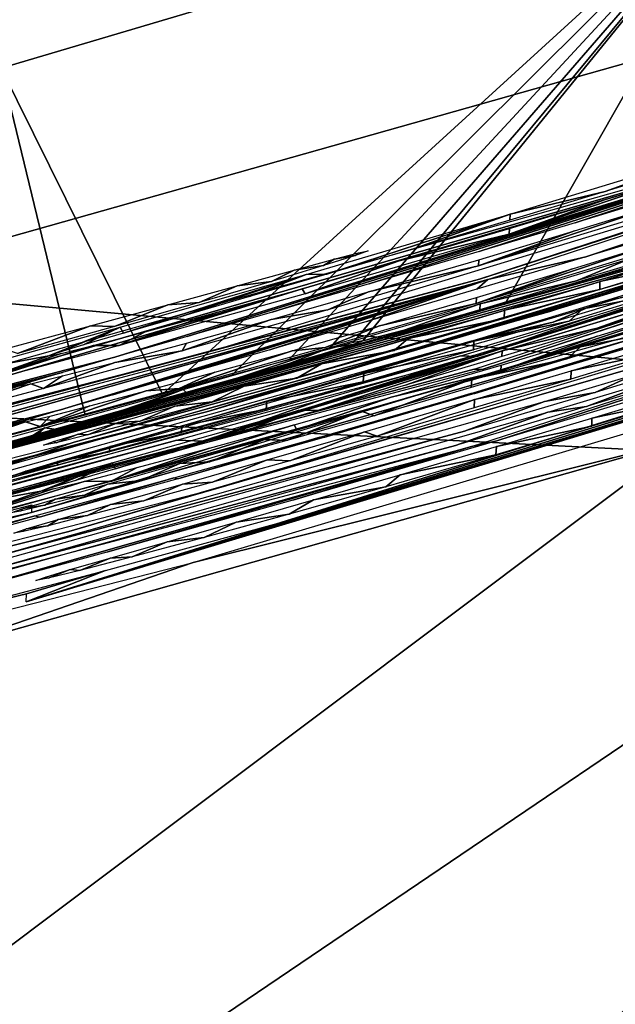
# Model space of a CAD drawing. Header units: millimetres. Extents: x -30.2 to 30.2, y -30.2 to 30.2.
# Tile 155 of 256: x 6.1 to 6.8, y -23.3 to -22.1. Entities that reach past the tile are written whole.
import ezdxf

# ---------------------------------------------------------------- set-up
doc = ezdxf.new("R2010")
doc.units = ezdxf.units.MM
doc.header["$LTSCALE"] = 52.148148
for name, color, linetype in [('107', 7, 'CONTINUOUS'), ('164', 7, 'CONTINUOUS'), ('165', 7, 'CONTINUOUS'), ('166', 7, 'CONTINUOUS'), ('167', 7, 'CONTINUOUS'), ('168', 7, 'CONTINUOUS'), ('2', 7, 'CONTINUOUS'), ('211', 7, 'CONTINUOUS'), ('212', 7, 'CONTINUOUS'), ('213', 7, 'CONTINUOUS'), ('214', 7, 'CONTINUOUS'), ('215', 7, 'CONTINUOUS'), ('216', 7, 'CONTINUOUS'), ('217', 7, 'CONTINUOUS'), ('218', 7, 'CONTINUOUS'), ('219', 7, 'CONTINUOUS'), ('82', 7, 'CONTINUOUS'), ('92', 7, 'CONTINUOUS'), ('96', 7, 'CONTINUOUS')]:
    doc.layers.add(name, color=color, linetype=linetype)

msp = doc.modelspace()

# ---------------------------------------------------------------- linework, layer by layer
at = {"layer": '107', "color": 7, "linetype": 'CONTINUOUS'}
msp.add_3dface([(6.9822, -21.8957, -122.7), (6.0751, -22.1646, -122.7), (4.1336, -13.6822, -131.4064), (6.9822, -21.8957, -122.7)], dxfattribs=at)
at = {"layer": '164', "color": 7, "linetype": 'CONTINUOUS'}
for points in [[(6.8835, -22.3857, -72.505), (6.884, -22.3944, -71.5273), (6.7822, -22.4163, -72.5365), (6.8835, -22.3857, -72.505)], [(6.884, -22.3944, -71.5273), (6.7822, -22.4257, -71.4966), (6.7822, -22.4163, -72.5365), (6.884, -22.3944, -71.5273)], [(6.7822, -22.4257, -71.4966), (6.6689, -22.4598, -71.483), (6.6695, -22.4499, -72.5509), (6.7822, -22.4257, -71.4966)], [(6.7822, -22.4163, -72.5365), (6.7822, -22.4257, -71.4966), (6.6695, -22.4499, -72.5509), (6.7822, -22.4163, -72.5365)], [(6.5557, -22.4836, -72.5373), (6.6689, -22.4598, -71.483), (6.539, -22.4978, -71.5007), (6.5557, -22.4836, -72.5373)], [(6.6695, -22.4499, -72.5509), (6.6689, -22.4598, -71.483), (6.5557, -22.4836, -72.5373), (6.6695, -22.4499, -72.5509)], [(6.4532, -22.5134, -72.5065), (6.5557, -22.4836, -72.5373), (6.539, -22.4978, -71.5007), (6.4532, -22.5134, -72.5065)], [(6.4244, -22.5304, -71.5406), (6.4532, -22.5134, -72.5065), (6.539, -22.4978, -71.5007), (6.4244, -22.5304, -71.5406)], [(6.3621, -22.5398, -72.458), (6.4532, -22.5134, -72.5065), (6.4244, -22.5304, -71.5406), (6.3621, -22.5398, -72.458)], [(6.3242, -22.5582, -71.6042), (6.3621, -22.5398, -72.458), (6.4244, -22.5304, -71.5406), (6.3242, -22.5582, -71.6042)], [(6.2803, -22.5634, -72.3895), (6.3621, -22.5398, -72.458), (6.3242, -22.5582, -71.6042), (6.2803, -22.5634, -72.3895)], [(6.2132, -22.5827, -72.3079), (6.2803, -22.5634, -72.3895), (6.239, -22.5811, -71.6908), (6.2132, -22.5827, -72.3079)], [(6.239, -22.5811, -71.6908), (6.2803, -22.5634, -72.3895), (6.3242, -22.5582, -71.6042), (6.239, -22.5811, -71.6908)], [(6.1659, -22.5964, -72.2201), (6.2132, -22.5827, -72.3079), (6.1773, -22.5972, -71.7888), (6.1659, -22.5964, -72.2201)], [(6.1773, -22.5972, -71.7888), (6.2132, -22.5827, -72.3079), (6.239, -22.5811, -71.6908), (6.1773, -22.5972, -71.7888)], [(6.1367, -22.6052, -72.1238), (6.1659, -22.5964, -72.2201), (6.1398, -22.6065, -71.8976), (6.1367, -22.6052, -72.1238)], [(6.1398, -22.6065, -71.8976), (6.1659, -22.5964, -72.2201), (6.1773, -22.5972, -71.7888), (6.1398, -22.6065, -71.8976)], [(6.1252, -22.6093, -72.0186), (6.1367, -22.6052, -72.1238), (6.1398, -22.6065, -71.8976), (6.1252, -22.6093, -72.0186)]]:
    msp.add_3dface(points, dxfattribs=at)
at = {"layer": '165', "color": 7, "linetype": 'CONTINUOUS'}
for points in [[(6.8753, -22.4145, -69.6186), (6.8476, -22.4318, -68.6528), (6.762, -22.4486, -69.6586), (6.8753, -22.4145, -69.6186)], [(6.8476, -22.4318, -68.6528), (6.746, -22.4629, -68.6221), (6.762, -22.4486, -69.6586), (6.8476, -22.4318, -68.6528)], [(6.762, -22.4486, -69.6586), (6.746, -22.4629, -68.6221), (6.6333, -22.4868, -69.6764), (6.762, -22.4486, -69.6586)], [(6.746, -22.4629, -68.6221), (6.6327, -22.4967, -68.6085), (6.6333, -22.4868, -69.6764), (6.746, -22.4629, -68.6221)], [(6.6333, -22.4868, -69.6764), (6.6327, -22.4967, -68.6085), (6.5033, -22.5249, -69.6595), (6.6333, -22.4868, -69.6764)], [(6.6327, -22.4967, -68.6085), (6.5025, -22.5345, -68.6264), (6.5033, -22.5249, -69.6595), (6.6327, -22.4967, -68.6085)], [(6.5033, -22.5249, -69.6595), (6.5025, -22.5345, -68.6264), (6.3887, -22.558, -69.6203), (6.5033, -22.5249, -69.6595)], [(6.5025, -22.5345, -68.6264), (6.3879, -22.5669, -68.6663), (6.3887, -22.558, -69.6203), (6.5025, -22.5345, -68.6264)], [(6.3887, -22.558, -69.6203), (6.3879, -22.5669, -68.6663), (6.2885, -22.5867, -69.5572), (6.3887, -22.558, -69.6203)], [(6.3879, -22.5669, -68.6663), (6.2879, -22.5944, -68.7298), (6.2885, -22.5867, -69.5572), (6.3879, -22.5669, -68.6663)], [(6.2885, -22.5867, -69.5572), (6.2879, -22.5944, -68.7298), (6.2032, -22.6111, -69.4712), (6.2885, -22.5867, -69.5572)], [(6.2879, -22.5944, -68.7298), (6.203, -22.6171, -68.816), (6.2032, -22.6111, -69.4712), (6.2879, -22.5944, -68.7298)], [(6.2032, -22.6111, -69.4712), (6.203, -22.6171, -68.816), (6.1414, -22.6288, -69.3735), (6.2032, -22.6111, -69.4712)], [(6.203, -22.6171, -68.816), (6.1414, -22.633, -68.914), (6.1414, -22.6288, -69.3735), (6.203, -22.6171, -68.816)], [(6.1414, -22.6288, -69.3735), (6.1414, -22.633, -68.914), (6.1037, -22.64, -69.265), (6.1414, -22.6288, -69.3735)], [(6.1414, -22.633, -68.914), (6.1038, -22.6422, -69.0228), (6.1037, -22.64, -69.265), (6.1414, -22.633, -68.914)], [(6.1038, -22.6422, -69.0228), (6.0891, -22.645, -69.1441), (6.1037, -22.64, -69.265), (6.1038, -22.6422, -69.0228)]]:
    msp.add_3dface(points, dxfattribs=at)
at = {"layer": '166', "color": 7, "linetype": 'CONTINUOUS'}
for points in [[(6.8727, -22.4593, -64.7965), (6.8453, -22.4765, -63.8357), (6.7593, -22.4934, -64.8366), (6.8727, -22.4593, -64.7965)], [(6.8453, -22.4765, -63.8357), (6.7435, -22.5075, -63.805), (6.7593, -22.4934, -64.8366), (6.8453, -22.4765, -63.8357)], [(6.7593, -22.4934, -64.8366), (6.7435, -22.5075, -63.805), (6.6307, -22.5314, -64.8544), (6.7593, -22.4934, -64.8366)], [(6.7435, -22.5075, -63.805), (6.6301, -22.5413, -63.7913), (6.6307, -22.5314, -64.8544), (6.7435, -22.5075, -63.805)], [(6.6307, -22.5314, -64.8544), (6.5154, -22.5746, -63.8057), (6.5007, -22.5694, -64.8375), (6.6307, -22.5314, -64.8544)], [(6.6301, -22.5413, -63.7913), (6.5154, -22.5746, -63.8057), (6.6307, -22.5314, -64.8544), (6.6301, -22.5413, -63.7913)], [(6.5007, -22.5694, -64.8375), (6.4126, -22.6037, -63.837), (6.3861, -22.6025, -64.7983), (6.5007, -22.5694, -64.8375)], [(6.5154, -22.5746, -63.8057), (6.4126, -22.6037, -63.837), (6.5007, -22.5694, -64.8375), (6.5154, -22.5746, -63.8057)], [(6.3861, -22.6025, -64.7983), (6.3213, -22.629, -63.8854), (6.2859, -22.6311, -64.7352), (6.3861, -22.6025, -64.7983)], [(6.4126, -22.6037, -63.837), (6.3213, -22.629, -63.8854), (6.3861, -22.6025, -64.7983), (6.4126, -22.6037, -63.837)], [(6.2859, -22.6311, -64.7352), (6.24, -22.6509, -63.9536), (6.2006, -22.6554, -64.6492), (6.2859, -22.6311, -64.7352)], [(6.3213, -22.629, -63.8854), (6.24, -22.6509, -63.9536), (6.2859, -22.6311, -64.7352), (6.3213, -22.629, -63.8854)], [(6.2006, -22.6554, -64.6492), (6.1735, -22.6684, -64.0346), (6.1388, -22.6731, -64.5515), (6.2006, -22.6554, -64.6492)], [(6.24, -22.6509, -63.9536), (6.1735, -22.6684, -64.0346), (6.2006, -22.6554, -64.6492), (6.24, -22.6509, -63.9536)], [(6.1735, -22.6684, -64.0346), (6.1266, -22.6803, -64.1217), (6.1388, -22.6731, -64.5515), (6.1735, -22.6684, -64.0346)], [(6.1266, -22.6803, -64.1217), (6.0977, -22.6872, -64.2174), (6.1011, -22.6843, -64.443), (6.1266, -22.6803, -64.1217)], [(6.1388, -22.6731, -64.5515), (6.1266, -22.6803, -64.1217), (6.1011, -22.6843, -64.443), (6.1388, -22.6731, -64.5515)], [(6.0977, -22.6872, -64.2174), (6.0865, -22.6893, -64.3221), (6.1011, -22.6843, -64.443), (6.0977, -22.6872, -64.2174)]]:
    msp.add_3dface(points, dxfattribs=at)
at = {"layer": '167', "color": 7, "linetype": 'CONTINUOUS'}
for points in [[(6.8507, -22.4912, -62.0454), (6.8508, -22.5, -61.0733), (6.7482, -22.5218, -62.077), (6.8507, -22.4912, -62.0454)], [(6.8508, -22.5, -61.0733), (6.748, -22.5313, -61.0423), (6.7482, -22.5218, -62.077), (6.8508, -22.5, -61.0733)], [(6.7482, -22.5218, -62.077), (6.748, -22.5313, -61.0423), (6.6341, -22.5556, -62.0915), (6.7482, -22.5218, -62.077)], [(6.748, -22.5313, -61.0423), (6.6335, -22.5654, -61.0284), (6.6341, -22.5556, -62.0915), (6.748, -22.5313, -61.0423)], [(6.504, -22.5936, -62.0744), (6.6341, -22.5556, -62.0915), (6.5189, -22.5987, -61.0428), (6.504, -22.5936, -62.0744)], [(6.6341, -22.5556, -62.0915), (6.6335, -22.5654, -61.0284), (6.5189, -22.5987, -61.0428), (6.6341, -22.5556, -62.0915)], [(6.3893, -22.6266, -62.0352), (6.504, -22.5936, -62.0744), (6.416, -22.6278, -61.074), (6.3893, -22.6266, -62.0352)], [(6.416, -22.6278, -61.074), (6.504, -22.5936, -62.0744), (6.5189, -22.5987, -61.0428), (6.416, -22.6278, -61.074)], [(6.2891, -22.6553, -61.9722), (6.3893, -22.6266, -62.0352), (6.3248, -22.653, -61.1225), (6.2891, -22.6553, -61.9722)], [(6.3248, -22.653, -61.1225), (6.3893, -22.6266, -62.0352), (6.416, -22.6278, -61.074), (6.3248, -22.653, -61.1225)], [(6.204, -22.6795, -61.8862), (6.2891, -22.6553, -61.9722), (6.2435, -22.675, -61.1906), (6.204, -22.6795, -61.8862)], [(6.2435, -22.675, -61.1906), (6.2891, -22.6553, -61.9722), (6.3248, -22.653, -61.1225), (6.2435, -22.675, -61.1906)], [(6.1423, -22.6972, -61.7886), (6.204, -22.6795, -61.8862), (6.177, -22.6924, -61.2716), (6.1423, -22.6972, -61.7886)], [(6.177, -22.6924, -61.2716), (6.204, -22.6795, -61.8862), (6.2435, -22.675, -61.1906), (6.177, -22.6924, -61.2716)], [(6.1301, -22.7044, -61.3588), (6.1423, -22.6972, -61.7886), (6.177, -22.6924, -61.2716), (6.1301, -22.7044, -61.3588)], [(6.1011, -22.7113, -61.4545), (6.1046, -22.7083, -61.6801), (6.1301, -22.7044, -61.3588), (6.1011, -22.7113, -61.4545)], [(6.1046, -22.7083, -61.6801), (6.1423, -22.6972, -61.7886), (6.1301, -22.7044, -61.3588), (6.1046, -22.7083, -61.6801)], [(6.0899, -22.7134, -61.5591), (6.1046, -22.7083, -61.6801), (6.1011, -22.7113, -61.4545), (6.0899, -22.7134, -61.5591)]]:
    msp.add_3dface(points, dxfattribs=at)
at = {"layer": '168', "color": 7, "linetype": 'CONTINUOUS'}
for points in [[(6.8739, -22.5473, -55.1119), (6.8743, -22.5561, -54.1341), (6.7726, -22.5777, -55.1434), (6.8739, -22.5473, -55.1119)], [(6.8743, -22.5561, -54.1341), (6.7727, -22.5871, -54.1034), (6.7726, -22.5777, -55.1434), (6.8743, -22.5561, -54.1341)], [(6.7727, -22.5871, -54.1034), (6.6594, -22.6209, -54.0899), (6.66, -22.611, -55.1578), (6.7727, -22.5871, -54.1034)], [(6.7726, -22.5777, -55.1434), (6.7727, -22.5871, -54.1034), (6.66, -22.611, -55.1578), (6.7726, -22.5777, -55.1434)], [(6.66, -22.611, -55.1578), (6.6594, -22.6209, -54.0899), (6.5462, -22.6444, -55.1442), (6.66, -22.611, -55.1578)], [(6.5462, -22.6444, -55.1442), (6.6594, -22.6209, -54.0899), (6.5295, -22.6586, -54.1076), (6.5462, -22.6444, -55.1442)], [(6.4438, -22.674, -55.1134), (6.5462, -22.6444, -55.1442), (6.5295, -22.6586, -54.1076), (6.4438, -22.674, -55.1134)], [(6.415, -22.6909, -54.1474), (6.4438, -22.674, -55.1134), (6.5295, -22.6586, -54.1076), (6.415, -22.6909, -54.1474)], [(6.3527, -22.7001, -55.0649), (6.4438, -22.674, -55.1134), (6.415, -22.6909, -54.1474), (6.3527, -22.7001, -55.0649)], [(6.3149, -22.7184, -54.211), (6.3527, -22.7001, -55.0649), (6.415, -22.6909, -54.1474), (6.3149, -22.7184, -54.211)], [(6.2709, -22.7235, -54.9964), (6.3527, -22.7001, -55.0649), (6.3149, -22.7184, -54.211), (6.2709, -22.7235, -54.9964)], [(6.2038, -22.7426, -54.9148), (6.2709, -22.7235, -54.9964), (6.2296, -22.7411, -54.2976), (6.2038, -22.7426, -54.9148)], [(6.2296, -22.7411, -54.2976), (6.2709, -22.7235, -54.9964), (6.3149, -22.7184, -54.211), (6.2296, -22.7411, -54.2976)], [(6.1565, -22.7563, -54.827), (6.2038, -22.7426, -54.9148), (6.1679, -22.7571, -54.3956), (6.1565, -22.7563, -54.827)], [(6.1679, -22.7571, -54.3956), (6.2038, -22.7426, -54.9148), (6.2296, -22.7411, -54.2976), (6.1679, -22.7571, -54.3956)], [(6.1273, -22.765, -54.7307), (6.1565, -22.7563, -54.827), (6.1304, -22.7662, -54.5044), (6.1273, -22.765, -54.7307)], [(6.1304, -22.7662, -54.5044), (6.1565, -22.7563, -54.827), (6.1679, -22.7571, -54.3956), (6.1304, -22.7662, -54.5044)], [(6.1158, -22.7691, -54.6254), (6.1273, -22.765, -54.7307), (6.1304, -22.7662, -54.5044), (6.1158, -22.7691, -54.6254)]]:
    msp.add_3dface(points, dxfattribs=at)
at = {"layer": '2', "color": 7, "linetype": 'CONTINUOUS'}
for points in [[(5.4144, -22.5527, 6.367), (7.1672, -22.0584, 6.367), (4.0614, -16.9168, 6.644), (5.4144, -22.5527, 6.367)], [(5.4144, -22.5527, 6.367), (7.3255, -28.0204, 6.0125), (7.1672, -22.0584, 6.367), (5.4144, -22.5527, 6.367)], [(5.2606, -28.4804, 6.0125), (7.3255, -28.0204, 6.0125), (5.4144, -22.5527, 6.367), (5.2606, -28.4804, 6.0125)]]:
    msp.add_3dface(points, dxfattribs=at)
at = {"layer": '211', "color": 7, "linetype": 'CONTINUOUS'}
for points in [[(6.4211, -22.4028, -74.2496), (6.4682, -22.39, -74.1626), (6.4559, -22.3975, -73.7346), (6.4211, -22.4028, -74.2496)], [(6.4559, -22.3975, -73.7346), (6.4682, -22.39, -74.1626), (6.4935, -22.3856, -73.8431), (6.4559, -22.3975, -73.7346)], [(6.4682, -22.39, -74.1626), (6.4972, -22.3825, -74.0675), (6.4935, -22.3856, -73.8431), (6.4682, -22.39, -74.1626)], [(6.4972, -22.3825, -74.0675), (6.5083, -22.3802, -73.964), (6.4935, -22.3856, -73.8431), (6.4972, -22.3825, -74.0675)], [(6.3537, -22.4213, -74.3312), (6.4211, -22.4028, -74.2496), (6.3942, -22.4161, -73.637), (6.3537, -22.4213, -74.3312)], [(6.3942, -22.4161, -73.637), (6.4211, -22.4028, -74.2496), (6.4559, -22.3975, -73.7346), (6.3942, -22.4161, -73.637)], [(6.2718, -22.4437, -74.4001), (6.3537, -22.4213, -74.3312), (6.309, -22.441, -73.551), (6.2718, -22.4437, -74.4001)], [(6.309, -22.441, -73.551), (6.3537, -22.4213, -74.3312), (6.3942, -22.4161, -73.637), (6.309, -22.441, -73.551)], [(6.1807, -22.4685, -74.4489), (6.2718, -22.4437, -74.4001), (6.2088, -22.4695, -73.488), (6.1807, -22.4685, -74.4489)], [(6.2088, -22.4695, -73.488), (6.2718, -22.4437, -74.4001), (6.309, -22.441, -73.551), (6.2088, -22.4695, -73.488)], [(6.0785, -22.4961, -74.4803), (6.1807, -22.4685, -74.4489), (6.0943, -22.5011, -73.4487), (6.0785, -22.4961, -74.4803)], [(6.0943, -22.5011, -73.4487), (6.1807, -22.4685, -74.4489), (6.2088, -22.4695, -73.488), (6.0943, -22.5011, -73.4487)]]:
    msp.add_3dface(points, dxfattribs=at)
at = {"layer": '212', "color": 7, "linetype": 'CONTINUOUS'}
for points in [[(6.9208, -22.2626, -73.2539), (6.7885, -22.3099, -72.5356), (6.6762, -22.3369, -73.283), (6.9208, -22.2626, -73.2539)], [(6.8898, -22.2791, -72.504), (6.7885, -22.3099, -72.5356), (6.9208, -22.2626, -73.2539), (6.8898, -22.2791, -72.504)], [(6.6748, -22.3604, -70.7491), (6.8903, -22.2878, -71.5264), (6.9194, -22.2857, -70.7765), (6.6748, -22.3604, -70.7491)], [(6.7886, -22.3193, -71.4957), (6.8903, -22.2878, -71.5264), (6.6748, -22.3604, -70.7491), (6.7886, -22.3193, -71.4957)], [(6.7885, -22.3099, -72.5356), (6.6758, -22.3437, -72.55), (6.6762, -22.3369, -73.283), (6.7885, -22.3099, -72.5356)], [(6.6752, -22.3536, -71.4821), (6.7886, -22.3193, -71.4957), (6.6748, -22.3604, -70.7491), (6.6752, -22.3536, -71.4821)], [(6.6762, -22.3369, -73.283), (6.4595, -22.4076, -72.5055), (6.4352, -22.4078, -73.2565), (6.6762, -22.3369, -73.283)], [(6.5619, -22.3776, -72.5364), (6.4595, -22.4076, -72.5055), (6.6762, -22.3369, -73.283), (6.5619, -22.3776, -72.5364)], [(6.6758, -22.3437, -72.55), (6.5619, -22.3776, -72.5364), (6.6762, -22.3369, -73.283), (6.6758, -22.3437, -72.55)], [(6.5452, -22.3919, -71.4998), (6.6752, -22.3536, -71.4821), (6.6748, -22.3604, -70.7491), (6.5452, -22.3919, -71.4998)], [(6.4339, -22.4306, -70.777), (6.5452, -22.3919, -71.4998), (6.6748, -22.3604, -70.7491), (6.4339, -22.4306, -70.777)], [(6.4306, -22.4247, -71.5397), (6.5452, -22.3919, -71.4998), (6.4339, -22.4306, -70.777), (6.4306, -22.4247, -71.5397)], [(6.4352, -22.4078, -73.2565), (6.2194, -22.4772, -72.3069), (6.2156, -22.4702, -73.198), (6.4352, -22.4078, -73.2565)], [(6.2865, -22.4578, -72.3885), (6.2194, -22.4772, -72.3069), (6.4352, -22.4078, -73.2565), (6.2865, -22.4578, -72.3885)], [(6.3683, -22.4341, -72.4571), (6.2865, -22.4578, -72.3885), (6.4352, -22.4078, -73.2565), (6.3683, -22.4341, -72.4571)], [(6.4595, -22.4076, -72.5055), (6.3683, -22.4341, -72.4571), (6.4352, -22.4078, -73.2565), (6.4595, -22.4076, -72.5055)], [(6.3304, -22.4526, -71.6033), (6.4306, -22.4247, -71.5397), (6.2144, -22.4919, -70.8368), (6.3304, -22.4526, -71.6033)], [(6.2144, -22.4919, -70.8368), (6.4306, -22.4247, -71.5397), (6.4339, -22.4306, -70.777), (6.2144, -22.4919, -70.8368)], [(6.2452, -22.4757, -71.6899), (6.3304, -22.4526, -71.6033), (6.2144, -22.4919, -70.8368), (6.2452, -22.4757, -71.6899)], [(6.2156, -22.4702, -73.198), (6.1314, -22.504, -72.0177), (6.0175, -22.5249, -73.1075), (6.2156, -22.4702, -73.198)], [(6.1429, -22.4999, -72.1229), (6.1314, -22.504, -72.0177), (6.2156, -22.4702, -73.198), (6.1429, -22.4999, -72.1229)], [(6.1721, -22.4911, -72.2192), (6.1429, -22.4999, -72.1229), (6.2156, -22.4702, -73.198), (6.1721, -22.4911, -72.2192)], [(6.2194, -22.4772, -72.3069), (6.1721, -22.4911, -72.2192), (6.2156, -22.4702, -73.198), (6.2194, -22.4772, -72.3069)], [(6.1835, -22.4918, -71.7879), (6.2452, -22.4757, -71.6899), (6.2144, -22.4919, -70.8368), (6.1835, -22.4918, -71.7879)], [(6.146, -22.5011, -71.8967), (6.1835, -22.4918, -71.7879), (6.0163, -22.5449, -70.9285), (6.146, -22.5011, -71.8967)], [(6.0163, -22.5449, -70.9285), (6.1835, -22.4918, -71.7879), (6.2144, -22.4919, -70.8368), (6.0163, -22.5449, -70.9285)], [(6.1314, -22.504, -72.0177), (6.146, -22.5011, -71.8967), (6.0163, -22.5449, -70.9285), (6.1314, -22.504, -72.0177)], [(6.0175, -22.5249, -73.1075), (6.1314, -22.504, -72.0177), (6.0163, -22.5449, -70.9285), (6.0175, -22.5249, -73.1075)]]:
    msp.add_3dface(points, dxfattribs=at)
at = {"layer": '213', "color": 7, "linetype": 'CONTINUOUS'}
for points in [[(5.4147, -22.7005, -70.5236), (7.223, -22.1915, -70.5182), (5.5872, -22.6655, -69.7611), (5.4147, -22.7005, -70.5236)], [(5.5872, -22.6655, -69.7611), (7.223, -22.1915, -70.5182), (5.7597, -22.6223, -69.7606), (5.5872, -22.6655, -69.7611)], [(7.223, -22.1915, -70.5182), (6.2094, -22.5057, -69.4702), (5.7597, -22.6223, -69.7606), (7.223, -22.1915, -70.5182)], [(6.2946, -22.4812, -69.5563), (6.2094, -22.5057, -69.4702), (7.223, -22.1915, -70.5182), (6.2946, -22.4812, -69.5563)], [(6.3949, -22.4523, -69.6193), (6.2946, -22.4812, -69.5563), (7.223, -22.1915, -70.5182), (6.3949, -22.4523, -69.6193)], [(6.5095, -22.419, -69.6585), (6.3949, -22.4523, -69.6193), (7.223, -22.1915, -70.5182), (6.5095, -22.419, -69.6585)], [(6.6396, -22.3807, -69.6755), (6.5095, -22.419, -69.6585), (7.223, -22.1915, -70.5182), (6.6396, -22.3807, -69.6755)], [(6.753, -22.3468, -69.6611), (6.6396, -22.3807, -69.6755), (7.223, -22.1915, -70.5182), (6.753, -22.3468, -69.6611)], [(6.8548, -22.3161, -69.6297), (6.753, -22.3468, -69.6611), (7.223, -22.1915, -70.5182), (6.8548, -22.3161, -69.6297)], [(6.6386, -22.3976, -67.8503), (6.854, -22.3253, -68.6519), (6.9006, -22.3181, -67.8707), (6.6386, -22.3976, -67.8503)], [(6.7523, -22.3565, -68.6212), (6.854, -22.3253, -68.6519), (6.6386, -22.3976, -67.8503), (6.7523, -22.3565, -68.6212)], [(6.639, -22.3906, -68.6076), (6.7523, -22.3565, -68.6212), (6.6386, -22.3976, -67.8503), (6.639, -22.3906, -68.6076)], [(6.5088, -22.4286, -68.6255), (6.639, -22.3906, -68.6076), (6.6386, -22.3976, -67.8503), (6.5088, -22.4286, -68.6255)], [(6.4607, -22.4495, -67.8603), (6.5088, -22.4286, -68.6255), (6.6386, -22.3976, -67.8503), (6.4607, -22.4495, -67.8603)], [(6.3941, -22.4612, -68.6654), (6.5088, -22.4286, -68.6255), (6.4607, -22.4495, -67.8603), (6.3941, -22.4612, -68.6654)], [(6.2888, -22.4979, -67.8891), (6.3941, -22.4612, -68.6654), (6.4607, -22.4495, -67.8603), (6.2888, -22.4979, -67.8891)], [(6.2941, -22.4889, -68.7289), (6.3941, -22.4612, -68.6654), (6.2888, -22.4979, -67.8891), (6.2941, -22.4889, -68.7289)], [(6.2092, -22.5117, -68.8151), (6.2941, -22.4889, -68.7289), (6.2888, -22.4979, -67.8891), (6.2092, -22.5117, -68.8151)], [(6.2094, -22.5057, -69.4702), (6.1476, -22.5235, -69.3725), (5.7597, -22.6223, -69.7606), (6.2094, -22.5057, -69.4702)], [(6.125, -22.5426, -67.9366), (6.2092, -22.5117, -68.8151), (6.2888, -22.4979, -67.8891), (6.125, -22.5426, -67.9366)], [(6.1476, -22.5277, -68.9131), (6.2092, -22.5117, -68.8151), (6.125, -22.5426, -67.9366), (6.1476, -22.5277, -68.9131)], [(6.1476, -22.5235, -69.3725), (6.1099, -22.5347, -69.264), (5.7597, -22.6223, -69.7606), (6.1476, -22.5235, -69.3725)], [(6.11, -22.5369, -69.0219), (6.1476, -22.5277, -68.9131), (6.125, -22.5426, -67.9366), (6.11, -22.5369, -69.0219)], [(5.7597, -22.6223, -69.7606), (6.1099, -22.5347, -69.264), (5.844, -22.6159, -68.0797), (5.7597, -22.6223, -69.7606)], [(6.1099, -22.5347, -69.264), (6.0953, -22.5398, -69.1432), (5.844, -22.6159, -68.0797), (6.1099, -22.5347, -69.264)], [(6.0953, -22.5398, -69.1432), (6.11, -22.5369, -69.0219), (5.9787, -22.5813, -67.9995), (6.0953, -22.5398, -69.1432)], [(5.9787, -22.5813, -67.9995), (6.11, -22.5369, -69.0219), (6.125, -22.5426, -67.9366), (5.9787, -22.5813, -67.9995)]]:
    msp.add_3dface(points, dxfattribs=at)
at = {"layer": '214', "color": 7, "linetype": 'CONTINUOUS'}
for points in [[(7.2275, -22.2244, -66.7796), (7.8573, -22.0164, -66.0396), (6.6399, -22.4136, -66.0437), (7.2275, -22.2244, -66.7796)], [(6.3204, -22.4991, -66.7825), (7.2275, -22.2244, -66.7796), (6.6399, -22.4136, -66.0437), (6.3204, -22.4991, -66.7825)], [(5.4025, -22.7436, -66.0472), (6.3204, -22.4991, -66.7825), (6.6399, -22.4136, -66.0437), (5.4025, -22.7436, -66.0472)], [(5.4029, -22.7369, -66.785), (6.3204, -22.4991, -66.7825), (5.4025, -22.7436, -66.0472), (5.4029, -22.7369, -66.785)]]:
    msp.add_3dface(points, dxfattribs=at)
at = {"layer": '215', "color": 7, "linetype": 'CONTINUOUS'}
for points in [[(7.8671, -22.0161, -65.7037), (6.7656, -22.387, -64.8356), (6.6496, -22.4138, -65.7078), (7.8671, -22.0161, -65.7037)], [(6.879, -22.3528, -64.7956), (6.7656, -22.387, -64.8356), (7.8671, -22.0161, -65.7037), (6.879, -22.3528, -64.7956)], [(6.6359, -22.4422, -63.038), (6.8516, -22.37, -63.8348), (6.8982, -22.3628, -63.0584), (6.6359, -22.4422, -63.038)], [(6.7498, -22.4012, -63.8041), (6.8516, -22.37, -63.8348), (6.6359, -22.4422, -63.038), (6.7498, -22.4012, -63.8041)], [(6.7656, -22.387, -64.8356), (6.6369, -22.4253, -64.8535), (6.6496, -22.4138, -65.7078), (6.7656, -22.387, -64.8356)], [(6.6364, -22.4352, -63.7904), (6.7498, -22.4012, -63.8041), (6.6359, -22.4422, -63.038), (6.6364, -22.4352, -63.7904)], [(5.4121, -22.7443, -65.7113), (6.6496, -22.4138, -65.7078), (5.5846, -22.7094, -64.9487), (5.4121, -22.7443, -65.7113)], [(5.5846, -22.7094, -64.9487), (6.6496, -22.4138, -65.7078), (5.7571, -22.6663, -64.9483), (5.5846, -22.7094, -64.9487)], [(6.6496, -22.4138, -65.7078), (6.145, -22.5678, -64.5505), (5.7571, -22.6663, -64.9483), (6.6496, -22.4138, -65.7078)], [(6.2068, -22.55, -64.6482), (6.145, -22.5678, -64.5505), (6.6496, -22.4138, -65.7078), (6.2068, -22.55, -64.6482)], [(6.292, -22.5256, -64.7343), (6.2068, -22.55, -64.6482), (6.6496, -22.4138, -65.7078), (6.292, -22.5256, -64.7343)], [(6.3923, -22.4968, -64.7973), (6.292, -22.5256, -64.7343), (6.6496, -22.4138, -65.7078), (6.3923, -22.4968, -64.7973)], [(6.5069, -22.4636, -64.8365), (6.3923, -22.4968, -64.7973), (6.6496, -22.4138, -65.7078), (6.5069, -22.4636, -64.8365)], [(6.6369, -22.4253, -64.8535), (6.5069, -22.4636, -64.8365), (6.6496, -22.4138, -65.7078), (6.6369, -22.4253, -64.8535)], [(6.5217, -22.4687, -63.8048), (6.6364, -22.4352, -63.7904), (6.6359, -22.4422, -63.038), (6.5217, -22.4687, -63.8048)], [(6.4575, -22.4941, -63.0481), (6.5217, -22.4687, -63.8048), (6.6359, -22.4422, -63.038), (6.4575, -22.4941, -63.0481)], [(6.4188, -22.498, -63.836), (6.5217, -22.4687, -63.8048), (6.4575, -22.4941, -63.0481), (6.4188, -22.498, -63.836)], [(6.2851, -22.5426, -63.0771), (6.4188, -22.498, -63.836), (6.4575, -22.4941, -63.0481), (6.2851, -22.5426, -63.0771)], [(6.3275, -22.5234, -63.8845), (6.4188, -22.498, -63.836), (6.2851, -22.5426, -63.0771), (6.3275, -22.5234, -63.8845)], [(6.2462, -22.5454, -63.9527), (6.3275, -22.5234, -63.8845), (6.2851, -22.5426, -63.0771), (6.2462, -22.5454, -63.9527)], [(6.1209, -22.5873, -63.1248), (6.2462, -22.5454, -63.9527), (6.2851, -22.5426, -63.0771), (6.1209, -22.5873, -63.1248)], [(6.1797, -22.563, -64.0337), (6.2462, -22.5454, -63.9527), (6.1209, -22.5873, -63.1248), (6.1797, -22.563, -64.0337)], [(6.1328, -22.575, -64.1209), (6.1797, -22.563, -64.0337), (6.1209, -22.5873, -63.1248), (6.1328, -22.575, -64.1209)], [(6.145, -22.5678, -64.5505), (6.1073, -22.579, -64.442), (5.7571, -22.6663, -64.9483), (6.145, -22.5678, -64.5505)], [(6.1039, -22.582, -64.2165), (6.1328, -22.575, -64.1209), (6.1209, -22.5873, -63.1248), (6.1039, -22.582, -64.2165)], [(5.7571, -22.6663, -64.9483), (6.1073, -22.579, -64.442), (5.8413, -22.6599, -63.2675), (5.7571, -22.6663, -64.9483)], [(6.1073, -22.579, -64.442), (6.0927, -22.5841, -64.3211), (5.8413, -22.6599, -63.2675), (6.1073, -22.579, -64.442)], [(6.0927, -22.5841, -64.3211), (6.1039, -22.582, -64.2165), (5.9755, -22.6256, -63.1874), (6.0927, -22.5841, -64.3211)], [(5.9755, -22.6256, -63.1874), (6.1039, -22.582, -64.2165), (6.1209, -22.5873, -63.1248), (5.9755, -22.6256, -63.1874)]]:
    msp.add_3dface(points, dxfattribs=at)
at = {"layer": '216', "color": 7, "linetype": 'CONTINUOUS'}
for points in [[(5.4141, -22.7934, -60.1815), (6.9485, -22.3649, -61.1209), (7.222, -22.2867, -60.1761), (5.4141, -22.7934, -60.1815)], [(6.8571, -22.3935, -61.0724), (6.9485, -22.3649, -61.1209), (5.4141, -22.7934, -60.1815), (6.8571, -22.3935, -61.0724)], [(6.8184, -22.3892, -62.8388), (6.7545, -22.4155, -62.0761), (6.6408, -22.4425, -62.8478), (6.8184, -22.3892, -62.8388)], [(6.857, -22.3847, -62.0445), (6.7545, -22.4155, -62.0761), (6.8184, -22.3892, -62.8388), (6.857, -22.3847, -62.0445)], [(6.7543, -22.425, -61.0414), (6.8571, -22.3935, -61.0724), (5.4141, -22.7934, -60.1815), (6.7543, -22.425, -61.0414)], [(6.6398, -22.4593, -61.0275), (6.7543, -22.425, -61.0414), (5.4141, -22.7934, -60.1815), (6.6398, -22.4593, -61.0275)], [(6.7545, -22.4155, -62.0761), (6.6404, -22.4495, -62.0905), (6.6408, -22.4425, -62.8478), (6.7545, -22.4155, -62.0761)], [(6.6408, -22.4425, -62.8478), (6.5102, -22.4877, -62.0735), (6.4623, -22.4946, -62.8399), (6.6408, -22.4425, -62.8478)], [(6.6404, -22.4495, -62.0905), (6.5102, -22.4877, -62.0735), (6.6408, -22.4425, -62.8478), (6.6404, -22.4495, -62.0905)], [(6.5251, -22.4928, -61.0418), (6.6398, -22.4593, -61.0275), (5.4141, -22.7934, -60.1815), (6.5251, -22.4928, -61.0418)], [(6.4222, -22.5221, -61.0731), (6.5251, -22.4928, -61.0418), (5.4141, -22.7934, -60.1815), (6.4222, -22.5221, -61.0731)], [(6.4623, -22.4946, -62.8399), (6.2953, -22.5497, -61.9712), (6.29, -22.5436, -62.8135), (6.4623, -22.4946, -62.8399)], [(6.3955, -22.521, -62.0342), (6.2953, -22.5497, -61.9712), (6.4623, -22.4946, -62.8399), (6.3955, -22.521, -62.0342)], [(6.5102, -22.4877, -62.0735), (6.3955, -22.521, -62.0342), (6.4623, -22.4946, -62.8399), (6.5102, -22.4877, -62.0735)], [(6.331, -22.5475, -61.1216), (6.4222, -22.5221, -61.0731), (5.4141, -22.7934, -60.1815), (6.331, -22.5475, -61.1216)], [(6.2497, -22.5695, -61.1897), (6.331, -22.5475, -61.1216), (5.4141, -22.7934, -60.1815), (6.2497, -22.5695, -61.1897)], [(6.29, -22.5436, -62.8135), (6.1485, -22.5919, -61.7876), (6.1267, -22.5889, -62.766), (6.29, -22.5436, -62.8135)], [(6.2102, -22.5741, -61.8852), (6.1485, -22.5919, -61.7876), (6.29, -22.5436, -62.8135), (6.2102, -22.5741, -61.8852)], [(6.2953, -22.5497, -61.9712), (6.2102, -22.5741, -61.8852), (6.29, -22.5436, -62.8135), (6.2953, -22.5497, -61.9712)], [(6.1832, -22.5871, -61.2707), (6.2497, -22.5695, -61.1897), (5.4141, -22.7934, -60.1815), (6.1832, -22.5871, -61.2707)], [(6.1363, -22.5991, -61.3579), (6.1832, -22.5871, -61.2707), (5.4141, -22.7934, -60.1815), (6.1363, -22.5991, -61.3579)], [(6.1073, -22.6061, -61.4536), (6.1363, -22.5991, -61.3579), (5.4141, -22.7934, -60.1815), (6.1073, -22.6061, -61.4536)], [(6.1267, -22.5889, -62.766), (6.0961, -22.6081, -61.5582), (5.979, -22.6291, -62.7022), (6.1267, -22.5889, -62.766)], [(6.1108, -22.6031, -61.6791), (6.0961, -22.6081, -61.5582), (6.1267, -22.5889, -62.766), (6.1108, -22.6031, -61.6791)], [(6.1485, -22.5919, -61.7876), (6.1108, -22.6031, -61.6791), (6.1267, -22.5889, -62.766), (6.1485, -22.5919, -61.7876)], [(6.0961, -22.6081, -61.5582), (6.1073, -22.6061, -61.4536), (5.4141, -22.7934, -60.1815), (6.0961, -22.6081, -61.5582)]]:
    msp.add_3dface(points, dxfattribs=at)
at = {"layer": '217', "color": 7, "linetype": 'CONTINUOUS'}
for points in [[(7.6737, -22.166, -56.8485), (7.8518, -22.1104, -56.1101), (6.6368, -22.5049, -56.1141), (7.6737, -22.166, -56.8485)], [(7.4948, -22.2271, -56.8492), (7.6737, -22.166, -56.8485), (6.6368, -22.5049, -56.1141), (7.4948, -22.2271, -56.8492)], [(7.1967, -22.3236, -57.0499), (7.4948, -22.2271, -56.8492), (6.6368, -22.5049, -56.1141), (7.1967, -22.3236, -57.0499)], [(7.1618, -22.3352, -57.007), (7.1967, -22.3236, -57.0499), (6.6368, -22.5049, -56.1141), (7.1618, -22.3352, -57.007)], [(7.1191, -22.3492, -56.9702), (7.1618, -22.3352, -57.007), (6.6368, -22.5049, -56.1141), (7.1191, -22.3492, -56.9702)], [(7.0255, -22.3792, -56.9177), (7.1191, -22.3492, -56.9702), (6.6368, -22.5049, -56.1141), (7.0255, -22.3792, -56.9177)], [(6.9205, -22.4123, -56.8822), (7.0255, -22.3792, -56.9177), (6.6368, -22.5049, -56.1141), (6.9205, -22.4123, -56.8822)], [(6.1612, -22.6057, -59.8727), (6.9115, -22.3878, -59.8704), (6.7229, -22.4518, -59.138), (6.1612, -22.6057, -59.8727)], [(6.7229, -22.4518, -59.138), (6.9115, -22.3878, -59.8704), (6.8286, -22.4199, -59.1337), (6.7229, -22.4518, -59.138)], [(6.7828, -22.4408, -58.3722), (6.9305, -22.3954, -58.3947), (6.865, -22.4227, -57.6156), (6.7828, -22.4408, -58.3722)], [(6.7727, -22.4576, -56.858), (6.9205, -22.4123, -56.8822), (6.6368, -22.5049, -56.1141), (6.7727, -22.4576, -56.858)], [(6.727, -22.4643, -57.6235), (6.7828, -22.4408, -58.3722), (6.865, -22.4227, -57.6156), (6.727, -22.4643, -57.6235)], [(6.6284, -22.4869, -58.3665), (6.7828, -22.4408, -58.3722), (6.727, -22.4643, -57.6235), (6.6284, -22.4869, -58.3665)], [(6.0659, -22.6381, -59.14), (6.1612, -22.6057, -59.8727), (6.7229, -22.4518, -59.138), (6.0659, -22.6381, -59.14)], [(6.6177, -22.5038, -56.852), (6.7727, -22.4576, -56.858), (6.6368, -22.5049, -56.1141), (6.6177, -22.5038, -56.852)], [(6.0675, -22.6514, -57.6255), (6.6284, -22.4869, -58.3665), (6.727, -22.4643, -57.6235), (6.0675, -22.6514, -57.6255)], [(6.0181, -22.6578, -58.3683), (6.6284, -22.4869, -58.3665), (6.0675, -22.6514, -57.6255), (6.0181, -22.6578, -58.3683)], [(6.0122, -22.6731, -56.8538), (6.6177, -22.5038, -56.852), (5.4021, -22.8327, -56.1176), (6.0122, -22.6731, -56.8538)], [(5.4021, -22.8327, -56.1176), (6.6177, -22.5038, -56.852), (6.6368, -22.5049, -56.1141), (5.4021, -22.8327, -56.1176)], [(5.4041, -22.7986, -59.8747), (6.1612, -22.6057, -59.8727), (6.0659, -22.6381, -59.14), (5.4041, -22.7986, -59.8747)]]:
    msp.add_3dface(points, dxfattribs=at)
at = {"layer": '218', "color": 7, "linetype": 'CONTINUOUS'}
for points in [[(6.9108, -22.4246, -55.8608), (6.7789, -22.4714, -55.1425), (6.6667, -22.4981, -55.8898), (6.9108, -22.4246, -55.8608)], [(6.8802, -22.4408, -55.1109), (6.7789, -22.4714, -55.1425), (6.9108, -22.4246, -55.8608), (6.8802, -22.4408, -55.1109)], [(6.6653, -22.5216, -53.356), (6.8807, -22.4496, -54.1332), (6.9099, -22.4475, -53.3834), (6.6653, -22.5216, -53.356)], [(6.779, -22.4808, -54.1025), (6.8807, -22.4496, -54.1332), (6.6653, -22.5216, -53.356), (6.779, -22.4808, -54.1025)], [(6.7789, -22.4714, -55.1425), (6.6663, -22.5049, -55.1568), (6.6667, -22.4981, -55.8898), (6.7789, -22.4714, -55.1425)], [(6.6657, -22.5148, -54.0889), (6.779, -22.4808, -54.1025), (6.6653, -22.5216, -53.356), (6.6657, -22.5148, -54.0889)], [(6.6667, -22.4981, -55.8898), (6.45, -22.5682, -55.1124), (6.4257, -22.5684, -55.8633), (6.6667, -22.4981, -55.8898)], [(6.5524, -22.5384, -55.1432), (6.45, -22.5682, -55.1124), (6.6667, -22.4981, -55.8898), (6.5524, -22.5384, -55.1432)], [(6.6663, -22.5049, -55.1568), (6.5524, -22.5384, -55.1432), (6.6667, -22.4981, -55.8898), (6.6663, -22.5049, -55.1568)], [(6.5358, -22.5527, -54.1066), (6.6657, -22.5148, -54.0889), (6.6653, -22.5216, -53.356), (6.5358, -22.5527, -54.1066)], [(6.4242, -22.5913, -53.384), (6.5358, -22.5527, -54.1066), (6.6653, -22.5216, -53.356), (6.4242, -22.5913, -53.384)], [(6.4212, -22.5852, -54.1465), (6.5358, -22.5527, -54.1066), (6.4242, -22.5913, -53.384), (6.4212, -22.5852, -54.1465)], [(6.4257, -22.5684, -55.8633), (6.21, -22.6373, -54.9138), (6.2061, -22.6303, -55.8048), (6.4257, -22.5684, -55.8633)], [(6.2771, -22.618, -54.9955), (6.21, -22.6373, -54.9138), (6.4257, -22.5684, -55.8633), (6.2771, -22.618, -54.9955)], [(6.3589, -22.5945, -55.064), (6.2771, -22.618, -54.9955), (6.4257, -22.5684, -55.8633), (6.3589, -22.5945, -55.064)], [(6.45, -22.5682, -55.1124), (6.3589, -22.5945, -55.064), (6.4257, -22.5684, -55.8633), (6.45, -22.5682, -55.1124)], [(6.3211, -22.6129, -54.2101), (6.4212, -22.5852, -54.1465), (6.2045, -22.6521, -53.4439), (6.3211, -22.6129, -54.2101)], [(6.2045, -22.6521, -53.4439), (6.4212, -22.5852, -54.1465), (6.4242, -22.5913, -53.384), (6.2045, -22.6521, -53.4439)], [(6.2358, -22.6357, -54.2967), (6.3211, -22.6129, -54.2101), (6.2045, -22.6521, -53.4439), (6.2358, -22.6357, -54.2967)], [(6.2061, -22.6303, -55.8048), (6.122, -22.6638, -54.6245), (6.008, -22.6845, -55.7142), (6.2061, -22.6303, -55.8048)], [(6.1335, -22.6598, -54.7298), (6.122, -22.6638, -54.6245), (6.2061, -22.6303, -55.8048), (6.1335, -22.6598, -54.7298)], [(6.1627, -22.651, -54.8261), (6.1335, -22.6598, -54.7298), (6.2061, -22.6303, -55.8048), (6.1627, -22.651, -54.8261)], [(6.21, -22.6373, -54.9138), (6.1627, -22.651, -54.8261), (6.2061, -22.6303, -55.8048), (6.21, -22.6373, -54.9138)], [(6.1741, -22.6518, -54.3947), (6.2358, -22.6357, -54.2967), (6.2045, -22.6521, -53.4439), (6.1741, -22.6518, -54.3947)], [(6.1366, -22.661, -54.5035), (6.1741, -22.6518, -54.3947), (6.0064, -22.7046, -53.5357), (6.1366, -22.661, -54.5035)], [(6.0064, -22.7046, -53.5357), (6.1741, -22.6518, -54.3947), (6.2045, -22.6521, -53.4439), (6.0064, -22.7046, -53.5357)], [(6.122, -22.6638, -54.6245), (6.1366, -22.661, -54.5035), (6.0064, -22.7046, -53.5357), (6.122, -22.6638, -54.6245)], [(6.008, -22.6845, -55.7142), (6.122, -22.6638, -54.6245), (6.0064, -22.7046, -53.5357), (6.008, -22.6845, -55.7142)]]:
    msp.add_3dface(points, dxfattribs=at)
at = {"layer": '219', "color": 7, "linetype": 'CONTINUOUS'}
for points in [[(6.1108, -22.6889, -52.1868), (7.5555, -22.2496, -52.1823), (7.207, -22.3723, -51.3728), (6.1108, -22.6889, -52.1868)], [(5.3995, -22.8758, -51.3781), (6.1108, -22.6889, -52.1868), (7.207, -22.3723, -51.3728), (5.3995, -22.8758, -51.3781)], [(6.1113, -22.6798, -53.1771), (6.1108, -22.6889, -52.1868), (5.7566, -22.7724, -53.1781), (6.1113, -22.6798, -53.1771)], [(5.7566, -22.7724, -53.1781), (6.1108, -22.6889, -52.1868), (5.3995, -22.8758, -51.3781), (5.7566, -22.7724, -53.1781)]]:
    msp.add_3dface(points, dxfattribs=at)
at = {"layer": '82', "color": 7, "linetype": 'CONTINUOUS'}
for points in [[(-11.6577, -21.6859, -30), (-13.3652, -20.6776, -30), (9.4246, -22.7454, -30), (-11.6577, -21.6859, -30)], [(9.4246, -22.7454, -30), (-13.3652, -20.6776, -30), (11.2247, -21.9134, -30), (9.4246, -22.7454, -30)], [(-9.876, -22.5534, -30), (-11.6577, -21.6859, -30), (7.565, -23.43, -30), (-9.876, -22.5534, -30)], [(7.565, -23.43, -30), (-11.6577, -21.6859, -30), (9.4246, -22.7454, -30), (7.565, -23.43, -30)], [(5.6535, -23.9628, -30), (-9.876, -22.5534, -30), (7.565, -23.43, -30), (5.6535, -23.9628, -30)]]:
    msp.add_3dface(points, dxfattribs=at)
at = {"layer": '92', "color": 7, "linetype": 'CONTINUOUS'}
for points in [[(8.2989, -24.5614, -48.7), (6.4713, -25.0995, -48.7), (15.0918, -18.18, -48.7), (8.2989, -24.5614, -48.7)], [(15.0918, -18.18, -48.7), (6.4713, -25.0995, -48.7), (14.3511, -18.7691, -48.7), (15.0918, -18.18, -48.7)], [(14.3511, -18.7691, -48.7), (6.4713, -25.0995, -48.7), (13.5923, -19.3258, -48.7), (14.3511, -18.7691, -48.7)], [(13.5923, -19.3258, -48.7), (6.4713, -25.0995, -48.7), (12.8155, -19.8499, -48.7), (13.5923, -19.3258, -48.7)], [(12.8155, -19.8499, -48.7), (6.4713, -25.0995, -48.7), (12.0205, -20.3415, -48.7), (12.8155, -19.8499, -48.7)], [(12.0205, -20.3415, -48.7), (6.4713, -25.0995, -48.7), (11.2071, -20.8008, -48.7), (12.0205, -20.3415, -48.7)], [(6.4713, -25.0995, -48.7), (4.5902, -25.5053, -48.7), (11.2071, -20.8008, -48.7), (6.4713, -25.0995, -48.7)], [(11.2071, -20.8008, -48.7), (4.5902, -25.5053, -48.7), (10.3722, -21.229, -48.7), (11.2071, -20.8008, -48.7)], [(10.3722, -21.229, -48.7), (4.5902, -25.5053, -48.7), (9.5183, -21.6251, -48.7), (10.3722, -21.229, -48.7)], [(9.5183, -21.6251, -48.7), (4.5902, -25.5053, -48.7), (8.6495, -21.9872, -48.7), (9.5183, -21.6251, -48.7)], [(8.6495, -21.9872, -48.7), (4.5902, -25.5053, -48.7), (7.7698, -22.3137, -48.7), (8.6495, -21.9872, -48.7)], [(4.5902, -25.5053, -48.7), (2.6571, -25.7721, -48.7), (7.7698, -22.3137, -48.7), (4.5902, -25.5053, -48.7)], [(7.7698, -22.3137, -48.7), (2.6571, -25.7721, -48.7), (6.8818, -22.6034, -48.7), (7.7698, -22.3137, -48.7)], [(6.8818, -22.6034, -48.7), (2.6571, -25.7721, -48.7), (5.9823, -22.8576, -48.7), (6.8818, -22.6034, -48.7)]]:
    msp.add_3dface(points, dxfattribs=at)
at = {"layer": '96', "color": 7, "linetype": 'CONTINUOUS'}
for points in [[(6.9822, -21.8957, -122.7), (6.2655, -22.5493, -74.401), (6.0751, -22.1646, -122.7), (6.9822, -21.8957, -122.7)], [(6.3475, -22.5269, -74.3322), (6.2655, -22.5493, -74.401), (6.9822, -21.8957, -122.7), (6.3475, -22.5269, -74.3322)], [(6.4148, -22.5086, -74.2506), (6.3475, -22.5269, -74.3322), (6.9822, -21.8957, -122.7), (6.4148, -22.5086, -74.2506)], [(6.4619, -22.4959, -74.1636), (6.4148, -22.5086, -74.2506), (6.9822, -21.8957, -122.7), (6.4619, -22.4959, -74.1636)], [(6.4909, -22.4884, -74.0685), (6.4619, -22.4959, -74.1636), (6.9822, -21.8957, -122.7), (6.4909, -22.4884, -74.0685)], [(6.5021, -22.4861, -73.9649), (6.4909, -22.4884, -74.0685), (6.9822, -21.8957, -122.7), (6.5021, -22.4861, -73.9649)], [(6.6699, -22.4431, -73.2839), (6.5021, -22.4861, -73.9649), (6.9822, -21.8957, -122.7), (6.6699, -22.4431, -73.2839)], [(6.9145, -22.3693, -73.2549), (6.6699, -22.4431, -73.2839), (6.9822, -21.8957, -122.7), (6.9145, -22.3693, -73.2549)], [(6.6335, -22.5198, -66.0446), (7.8509, -22.1248, -66.0405), (6.6432, -22.52, -65.7087), (6.6335, -22.5198, -66.0446)], [(6.6432, -22.52, -65.7087), (7.8509, -22.1248, -66.0405), (7.8607, -22.1245, -65.7046), (6.6432, -22.52, -65.7087)], [(6.1744, -22.5739, -74.4499), (6.0722, -22.6013, -74.4812), (6.0751, -22.1646, -122.7), (6.1744, -22.5739, -74.4499)], [(6.2655, -22.5493, -74.401), (6.1744, -22.5739, -74.4499), (6.0751, -22.1646, -122.7), (6.2655, -22.5493, -74.401)], [(6.6304, -22.611, -56.1151), (7.8454, -22.2187, -56.111), (6.6604, -22.6042, -55.8908), (6.6304, -22.611, -56.1151)], [(6.6604, -22.6042, -55.8908), (7.8454, -22.2187, -56.111), (6.9045, -22.5311, -55.8617), (6.6604, -22.6042, -55.8908)], [(6.3176, -22.5699, -70.522), (7.135, -22.3221, -70.837), (7.2164, -22.2988, -70.5192), (6.3176, -22.5699, -70.522)], [(6.3141, -22.6047, -66.7834), (7.1417, -22.3465, -67.9343), (7.2212, -22.3315, -66.7805), (6.3141, -22.6047, -66.7834)], [(6.9131, -22.3923, -70.7774), (7.135, -22.3221, -70.837), (6.3176, -22.5699, -70.522), (6.9131, -22.3923, -70.7774)], [(6.8943, -22.4246, -67.8716), (7.1417, -22.3465, -67.9343), (6.3141, -22.6047, -66.7834), (6.8943, -22.4246, -67.8716)], [(6.1046, -22.7941, -52.1877), (7.5059, -22.3582, -53.665), (7.549, -22.3574, -52.1832), (6.1046, -22.7941, -52.1877)], [(7.3248, -22.4194, -53.5357), (7.5059, -22.3582, -53.665), (6.1046, -22.7941, -52.1877), (7.3248, -22.4194, -53.5357)], [(6.3167, -22.6638, -60.1799), (7.2154, -22.3939, -60.177), (6.9052, -22.4943, -59.8713), (6.3167, -22.6638, -60.1799)], [(6.6685, -22.4666, -70.75), (6.9131, -22.3923, -70.7774), (6.3176, -22.5699, -70.522), (6.6685, -22.4666, -70.75)], [(7.1254, -22.4844, -53.4439), (7.3248, -22.4194, -53.5357), (6.1046, -22.7941, -52.1877), (7.1254, -22.4844, -53.4439)], [(6.6323, -22.5037, -67.8513), (6.8943, -22.4246, -67.8716), (6.3141, -22.6047, -66.7834), (6.6323, -22.5037, -67.8513)], [(6.4291, -22.5135, -73.2574), (6.5021, -22.4861, -73.9649), (6.6699, -22.4431, -73.2839), (6.4291, -22.5135, -73.2574)], [(6.4277, -22.5364, -70.7779), (6.6685, -22.4666, -70.75), (6.3176, -22.5699, -70.522), (6.4277, -22.5364, -70.7779)], [(6.6297, -22.5483, -63.0389), (6.8919, -22.4693, -63.0593), (6.6345, -22.5486, -62.8487), (6.6297, -22.5483, -63.0389)], [(6.6345, -22.5486, -62.8487), (6.8919, -22.4693, -63.0593), (6.8121, -22.4956, -62.8398), (6.6345, -22.5486, -62.8487)], [(7.2004, -22.4795, -51.3737), (6.8818, -22.6034, -48.7), (6.3019, -22.7477, -51.3765), (7.2004, -22.4795, -51.3737)], [(6.9035, -22.5541, -53.3843), (7.1254, -22.4844, -53.4439), (6.1046, -22.7941, -52.1877), (6.9035, -22.5541, -53.3843)], [(6.1549, -22.7111, -59.8736), (6.3167, -22.6638, -60.1799), (6.9052, -22.4943, -59.8713), (6.1549, -22.7111, -59.8736)], [(6.4873, -22.4915, -73.844), (6.5021, -22.4861, -73.9649), (6.4291, -22.5135, -73.2574), (6.4873, -22.4915, -73.844)], [(6.4496, -22.5033, -73.7355), (6.4873, -22.4915, -73.844), (6.4291, -22.5135, -73.2574), (6.4496, -22.5033, -73.7355)], [(6.4544, -22.5553, -67.8612), (6.6323, -22.5037, -67.8513), (6.3141, -22.6047, -66.7834), (6.4544, -22.5553, -67.8612)], [(6.3879, -22.5218, -73.6379), (6.4496, -22.5033, -73.7355), (6.4291, -22.5135, -73.2574), (6.3879, -22.5218, -73.6379)], [(6.9242, -22.502, -58.3956), (6.7765, -22.5471, -58.3731), (6.8223, -22.5263, -59.1346), (6.9242, -22.502, -58.3956)], [(6.2095, -22.5756, -73.1989), (6.3879, -22.5218, -73.6379), (6.4291, -22.5135, -73.2574), (6.2095, -22.5756, -73.1989)], [(6.9142, -22.5188, -56.8831), (6.7665, -22.5639, -56.8589), (6.8587, -22.5291, -57.6166), (6.9142, -22.5188, -56.8831)], [(5.3963, -22.8478, -66.0481), (6.6335, -22.5198, -66.0446), (5.406, -22.8485, -65.7122), (5.3963, -22.8478, -66.0481)], [(5.406, -22.8485, -65.7122), (6.6335, -22.5198, -66.0446), (6.6432, -22.52, -65.7087), (5.406, -22.8485, -65.7122)], [(6.3027, -22.5466, -73.5519), (6.3879, -22.5218, -73.6379), (6.2095, -22.5756, -73.1989), (6.3027, -22.5466, -73.5519)], [(6.8223, -22.5263, -59.1346), (6.7765, -22.5471, -58.3731), (6.7166, -22.558, -59.1389), (6.8223, -22.5263, -59.1346)], [(6.8587, -22.5291, -57.6166), (6.7665, -22.5639, -56.8589), (6.7208, -22.5706, -57.6244), (6.8587, -22.5291, -57.6166)], [(6.2082, -22.5973, -70.8377), (6.4277, -22.5364, -70.7779), (6.3176, -22.5699, -70.522), (6.2082, -22.5973, -70.8377)], [(6.2026, -22.5749, -73.4889), (6.3027, -22.5466, -73.5519), (6.2095, -22.5756, -73.1989), (6.2026, -22.5749, -73.4889)], [(6.4512, -22.5999, -63.049), (6.6297, -22.5483, -63.0389), (6.456, -22.6004, -62.8409), (6.4512, -22.5999, -63.049)], [(6.456, -22.6004, -62.8409), (6.6297, -22.5483, -63.0389), (6.6345, -22.5486, -62.8487), (6.456, -22.6004, -62.8409)], [(6.7765, -22.5471, -58.3731), (6.6222, -22.5929, -58.3674), (6.7166, -22.558, -59.1389), (6.7765, -22.5471, -58.3731)], [(6.7166, -22.558, -59.1389), (6.6222, -22.5929, -58.3674), (6.0596, -22.7433, -59.1409), (6.7166, -22.558, -59.1389)], [(6.659, -22.6277, -53.3569), (6.9035, -22.5541, -53.3843), (6.1046, -22.7941, -52.1877), (6.659, -22.6277, -53.3569)], [(6.2825, -22.6035, -67.8901), (6.4544, -22.5553, -67.8612), (6.3141, -22.6047, -66.7834), (6.2825, -22.6035, -67.8901)], [(6.7665, -22.5639, -56.8589), (6.6115, -22.6099, -56.8529), (6.7208, -22.5706, -57.6244), (6.7665, -22.5639, -56.8589)], [(5.4086, -22.8048, -70.5245), (6.2082, -22.5973, -70.8377), (6.3176, -22.5699, -70.522), (5.4086, -22.8048, -70.5245)], [(6.0881, -22.6064, -73.4496), (6.2026, -22.5749, -73.4889), (6.0114, -22.63, -73.1084), (6.0881, -22.6064, -73.4496)], [(6.0114, -22.63, -73.1084), (6.2026, -22.5749, -73.4889), (6.2095, -22.5756, -73.1989), (6.0114, -22.63, -73.1084)], [(6.7208, -22.5706, -57.6244), (6.6115, -22.6099, -56.8529), (6.0613, -22.7565, -57.6264), (6.7208, -22.5706, -57.6244)], [(6.0102, -22.65, -70.9294), (6.2082, -22.5973, -70.8377), (5.4086, -22.8048, -70.5245), (6.0102, -22.65, -70.9294)], [(6.6222, -22.5929, -58.3674), (6.0118, -22.7629, -58.3692), (6.0596, -22.7433, -59.1409), (6.6222, -22.5929, -58.3674)], [(6.2789, -22.6481, -63.078), (6.4512, -22.5999, -63.049), (6.2837, -22.6491, -62.8144), (6.2789, -22.6481, -63.078)], [(6.2837, -22.6491, -62.8144), (6.4512, -22.5999, -63.049), (6.456, -22.6004, -62.8409), (6.2837, -22.6491, -62.8144)], [(5.3959, -22.9369, -56.1185), (6.6304, -22.611, -56.1151), (6.0019, -22.7895, -55.7152), (5.3959, -22.9369, -56.1185)], [(6.1188, -22.6479, -67.9375), (6.2825, -22.6035, -67.8901), (5.3967, -22.8411, -66.7859), (6.1188, -22.6479, -67.9375)], [(5.3967, -22.8411, -66.7859), (6.2825, -22.6035, -67.8901), (6.3141, -22.6047, -66.7834), (5.3967, -22.8411, -66.7859)], [(6.8818, -22.6034, -48.7), (5.9823, -22.8576, -48.7), (6.3019, -22.7477, -51.3765), (6.8818, -22.6034, -48.7)], [(6.0019, -22.7895, -55.7152), (6.6304, -22.611, -56.1151), (6.2, -22.7356, -55.8058), (6.0019, -22.7895, -55.7152)], [(6.6115, -22.6099, -56.8529), (6.006, -22.7781, -56.8547), (6.0613, -22.7565, -57.6264), (6.6115, -22.6099, -56.8529)], [(6.2, -22.7356, -55.8058), (6.6304, -22.611, -56.1151), (6.4195, -22.6741, -55.8643), (6.2, -22.7356, -55.8058)], [(6.4195, -22.6741, -55.8643), (6.6304, -22.611, -56.1151), (6.6604, -22.6042, -55.8908), (6.4195, -22.6741, -55.8643)], [(6.418, -22.697, -53.3849), (6.659, -22.6277, -53.3569), (6.1046, -22.7941, -52.1877), (6.418, -22.697, -53.3849)], [(5.9725, -22.6864, -68.0004), (6.1188, -22.6479, -67.9375), (5.3967, -22.8411, -66.7859), (5.9725, -22.6864, -68.0004)], [(6.1147, -22.6926, -63.1257), (6.2789, -22.6481, -63.078), (6.1205, -22.6942, -62.7669), (6.1147, -22.6926, -63.1257)], [(6.1205, -22.6942, -62.7669), (6.2789, -22.6481, -63.078), (6.2837, -22.6491, -62.8144), (6.1205, -22.6942, -62.7669)], [(5.408, -22.8977, -60.1824), (6.3167, -22.6638, -60.1799), (6.1549, -22.7111, -59.8736), (5.408, -22.8977, -60.1824)], [(5.9693, -22.7307, -63.1883), (6.1147, -22.6926, -63.1257), (5.9728, -22.7341, -62.7031), (5.9693, -22.7307, -63.1883)], [(5.9728, -22.7341, -62.7031), (6.1147, -22.6926, -63.1257), (6.1205, -22.6942, -62.7669), (5.9728, -22.7341, -62.7031)], [(6.1983, -22.7574, -53.4448), (6.418, -22.697, -53.3849), (6.1046, -22.7941, -52.1877), (6.1983, -22.7574, -53.4448)], [(5.3979, -22.9028, -59.8757), (5.408, -22.8977, -60.1824), (6.1549, -22.7111, -59.8736), (5.3979, -22.9028, -59.8757)], [(6.3019, -22.7477, -51.3765), (5.9823, -22.8576, -48.7), (5.3934, -22.98, -51.379), (6.3019, -22.7477, -51.3765)], [(6.0003, -22.8096, -53.5365), (6.1983, -22.7574, -53.4448), (6.1051, -22.785, -53.178), (6.0003, -22.8096, -53.5365)], [(6.1051, -22.785, -53.178), (6.1983, -22.7574, -53.4448), (6.1046, -22.7941, -52.1877), (6.1051, -22.785, -53.178)], [(5.7504, -22.8771, -53.179), (6.0003, -22.8096, -53.5365), (6.1051, -22.785, -53.178), (5.7504, -22.8771, -53.179)]]:
    msp.add_3dface(points, dxfattribs=at)

doc.saveas('drawing.dxf')
